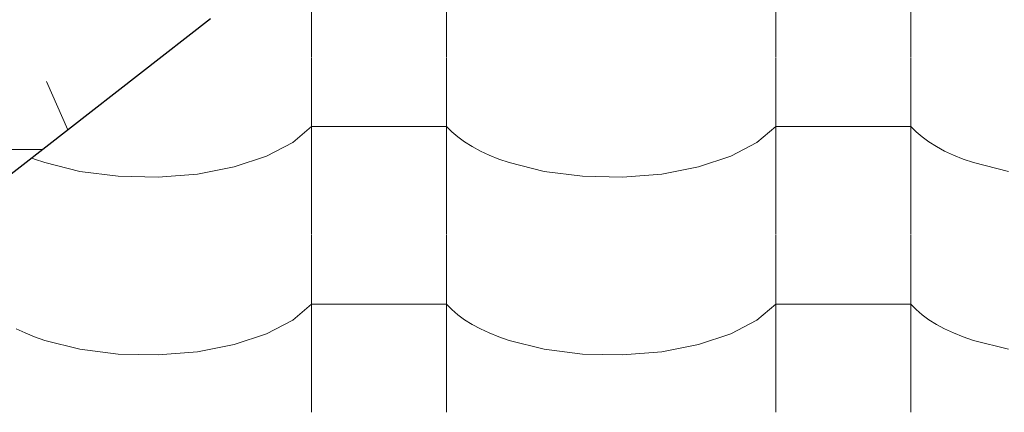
# Model space of a CAD drawing. Header units: millimetres. Extents: x -36478 to 31050, y -14811 to 11827.
# Tile 189 of 217: x -16505 to -16155, y 9040 to 9179. Entities that reach past the tile are written whole.
import ezdxf

# ---------------------------------------------------------------- set-up
doc = ezdxf.new("R2010")
doc.units = ezdxf.units.MM
doc.header["$MEASUREMENT"] = 0
doc.linetypes.add('Wipeout_Contour', pattern=[1000, 0, -1000])
doc.layers.add('Nové_Konstrukce - krov', color=7, linetype='Continuous')
doc.layers.add('Nové_Výplně - Povrchové', color=7, linetype='Continuous')

# ---------------------------------------------------------------- blocks, each defined once
blk = doc.blocks.new('*X13')
at = {"layer": 'Nové_Výplně - Povrchové', "color": 21, "linetype": 'Continuous', "lineweight": 20, "true_color": 0xffaaaa}
for p, q in [((-16401.72, 9229.18), (-16401.72, 9166.31)), ((-16353.69, 9229.18), (-16353.69, 9166.31)), ((-16236.72, 9229.18), (-16236.72, 9166.31)), ((-16188.69, 9229.18), (-16188.69, 9166.31)), ((-16401.72, 9166.08), (-16401.72, 9103.2)), ((-16353.69, 9166.08), (-16353.69, 9103.2)), ((-16236.72, 9166.08), (-16236.72, 9103.2)), ((-16188.69, 9166.08), (-16188.69, 9103.2)), ((-16408.39, 9135.86), (-16401.72, 9141.55)), ((-16377.71, 9141.55), (-16401.72, 9141.55)), ((-16353.69, 9141.55), (-16377.71, 9141.55)), ((-16353.69, 9141.55), (-16351.86, 9139.65)), ((-16243.39, 9135.86), (-16236.72, 9141.55)), ((-16212.71, 9141.55), (-16236.72, 9141.55)), ((-16188.69, 9141.55), (-16212.71, 9141.55)), ((-16188.69, 9141.55), (-16186.86, 9139.65)), ((-16351.86, 9139.65), (-16349.74, 9137.82)), ((-16349.74, 9137.82), (-16347.34, 9136.07)), ((-16186.86, 9139.65), (-16184.74, 9137.82)), ((-16184.74, 9137.82), (-16182.34, 9136.07)), ((-16417.7, 9130.99), (-16408.39, 9135.86)), ((-16347.34, 9136.07), (-16344.65, 9134.4)), ((-16344.65, 9134.4), (-16341.71, 9132.82)), ((-16252.7, 9130.99), (-16243.39, 9135.86)), ((-16182.34, 9136.07), (-16179.65, 9134.4)), ((-16179.65, 9134.4), (-16176.71, 9132.82)), ((-16506.71, 9132.82), (-16503.53, 9131.34)), ((-16503.53, 9131.34), (-16500.12, 9129.97)), ((-16500.12, 9129.97), (-16496.5, 9128.72)), ((-16429.18, 9127.2), (-16417.7, 9130.99)), ((-16341.71, 9132.82), (-16338.53, 9131.34)), ((-16338.53, 9131.34), (-16335.12, 9129.97)), ((-16335.12, 9129.97), (-16331.5, 9128.72)), ((-16264.18, 9127.2), (-16252.7, 9130.99)), ((-16176.71, 9132.82), (-16173.53, 9131.34)), ((-16173.53, 9131.34), (-16170.12, 9129.97)), ((-16170.12, 9129.97), (-16166.5, 9128.72)), ((-16496.5, 9128.72), (-16484.05, 9125.61)), ((-16442.24, 9124.67), (-16429.18, 9127.2)), ((-16331.5, 9128.72), (-16319.05, 9125.61)), ((-16277.24, 9124.67), (-16264.18, 9127.2)), ((-16166.5, 9128.72), (-16154.05, 9125.61)), ((-16484.05, 9125.61), (-16470.39, 9123.86)), ((-16470.39, 9123.86), (-16456.21, 9123.54)), ((-16456.21, 9123.54), (-16442.24, 9124.67)), ((-16319.05, 9125.61), (-16305.39, 9123.86)), ((-16305.39, 9123.86), (-16291.21, 9123.54)), ((-16291.21, 9123.54), (-16277.24, 9124.67)), ((-16401.72, 9102.98), (-16401.72, 9040.1)), ((-16353.69, 9102.98), (-16353.69, 9040.1)), ((-16236.72, 9102.98), (-16236.72, 9040.1)), ((-16188.69, 9102.98), (-16188.69, 9040.1)), ((-16408.39, 9072.75), (-16401.72, 9078.44)), ((-16377.71, 9078.44), (-16401.72, 9078.44)), ((-16353.69, 9078.44), (-16377.71, 9078.44)), ((-16353.69, 9078.44), (-16351.86, 9076.55)), ((-16243.39, 9072.75), (-16236.72, 9078.44)), ((-16212.71, 9078.44), (-16236.72, 9078.44)), ((-16188.69, 9078.44), (-16212.71, 9078.44)), ((-16188.69, 9078.44), (-16186.86, 9076.55)), ((-16351.86, 9076.55), (-16349.74, 9074.72)), ((-16349.74, 9074.72), (-16347.34, 9072.96)), ((-16186.86, 9076.55), (-16184.74, 9074.72)), ((-16184.74, 9074.72), (-16182.34, 9072.96)), ((-16417.7, 9067.89), (-16408.39, 9072.75)), ((-16347.34, 9072.96), (-16344.65, 9071.29)), ((-16344.65, 9071.29), (-16341.71, 9069.71)), ((-16252.7, 9067.89), (-16243.39, 9072.75)), ((-16182.34, 9072.96), (-16179.65, 9071.29)), ((-16179.65, 9071.29), (-16176.71, 9069.71)), ((-16506.71, 9069.71), (-16503.53, 9068.24)), ((-16503.53, 9068.24), (-16500.12, 9066.87)), ((-16500.12, 9066.87), (-16496.5, 9065.61)), ((-16429.18, 9064.1), (-16417.7, 9067.89)), ((-16341.71, 9069.71), (-16338.53, 9068.24)), ((-16338.53, 9068.24), (-16335.12, 9066.87)), ((-16335.12, 9066.87), (-16331.5, 9065.61)), ((-16264.18, 9064.1), (-16252.7, 9067.89)), ((-16176.71, 9069.71), (-16173.53, 9068.24)), ((-16173.53, 9068.24), (-16170.12, 9066.87)), ((-16170.12, 9066.87), (-16166.5, 9065.61)), ((-16496.5, 9065.61), (-16484.05, 9062.51)), ((-16442.24, 9061.57), (-16429.18, 9064.1)), ((-16331.5, 9065.61), (-16319.05, 9062.51)), ((-16277.24, 9061.57), (-16264.18, 9064.1)), ((-16166.5, 9065.61), (-16154.05, 9062.51)), ((-16484.05, 9062.51), (-16470.39, 9060.75)), ((-16470.39, 9060.75), (-16456.21, 9060.44)), ((-16456.21, 9060.44), (-16442.24, 9061.57)), ((-16319.05, 9062.51), (-16305.39, 9060.75)), ((-16305.39, 9060.75), (-16291.21, 9060.44)), ((-16291.21, 9060.44), (-16277.24, 9061.57))]:
    blk.add_line(p, q, dxfattribs=at)
blk = doc.blocks.new('výplň_6_1', base_point=(0, 0))
at = {"layer": 'Nové_Výplně - Povrchové', "color": 21, "linetype": 'Continuous', "lineweight": 20, "true_color": 0xffaaaa}
blk.add_blockref('*X13', (0, 0), dxfattribs=at)
blk = doc.blocks.new('*X2871')
at = {"layer": 'Nové_Výplně - Povrchové', "color": 21, "linetype": 'Continuous', "lineweight": 20, "true_color": 0xffaaaa}
for p, q in [((-16543.26, 9144.06), (-16543.26, 9120.65)), ((-16556.96, 9133.4), (-16543.26, 9133.4)), ((-16538.46, 9124.38), (-16543.26, 9133.4))]:
    blk.add_line(p, q, dxfattribs=at)
blk = doc.blocks.new('výplň_1435_1', base_point=(0, 0))
at = {"color": 254, "linetype": 'Wipeout_Contour', "lineweight": 0, "ltscale": 75532.016189}
blk.add_wipeout([(-16457.77, 9210.55), (-16585.02, 9111.57), (-16573.87, 9096.84), (-16446.61, 9195.82)], dxfattribs=at).dxf.layer = 'Nové_Výplně - Povrchové'
at = {"layer": 'Nové_Výplně - Povrchové', "color": 21, "linetype": 'Continuous', "lineweight": 20, "true_color": 0xffaaaa}
blk.add_blockref('*X2871', (0, 0), dxfattribs=at)
blk = doc.blocks.new('*X2873')
at = {"layer": 'Nové_Výplně - Povrchové', "color": 21, "linetype": 'Continuous', "lineweight": 20, "true_color": 0xffaaaa}
for p, q in [((-16495.87, 9157.51), (-16488.32, 9140.39)), ((-16527.56, 9120.87), (-16527.26, 9133.09)), ((-16527.15, 9133.18), (-16519.61, 9116.06)), ((-16506.25, 9133.4), (-16526.87, 9133.4)), ((-16497.32, 9133.4), (-16506.25, 9133.4)), ((-16530.98, 9110.15), (-16527.56, 9120.87)), ((-16536.43, 9102.98), (-16530.98, 9110.15)), ((-16546.3, 9096.23), (-16540.41, 9099.88)), ((-16572.56, 9095.12), (-16570.13, 9094.43)), ((-16557.42, 9093.73), (-16546.3, 9096.23)), ((-16570.13, 9094.43), (-16557.42, 9093.73))]:
    blk.add_line(p, q, dxfattribs=at)
blk = doc.blocks.new('výplň_1436_1', base_point=(0, 0))
at = {"color": 254, "linetype": 'Wipeout_Contour', "lineweight": 0, "ltscale": 94370.049522}
blk.add_wipeout([(-16446.61, 9195.82), (-16573.87, 9096.84), (-16572.26, 9094.72), (-16564.58, 9081.08), (-16437.62, 9179.83)], dxfattribs=at).dxf.layer = 'Nové_Výplně - Povrchové'
at = {"layer": 'Nové_Výplně - Povrchové', "color": 21, "linetype": 'Continuous', "lineweight": 20, "true_color": 0xffaaaa}
blk.add_blockref('*X2873', (0, 0), dxfattribs=at)
blk = doc.blocks.new('*X2877')
at = {"layer": 'Nové_Výplně - Povrchové', "color": 21, "linetype": 'Continuous', "lineweight": 20, "true_color": 0xffaaaa}
for p, q in [((-16577.77, 9201.1), (-16557.05, 9199.03)), ((-16609.06, 9176.77), (-16588.34, 9174.7)), ((-16613.21, 9173.37), (-16613.35, 9173.43)), ((-16602.49, 9166.98), (-16613.21, 9173.37)), ((-16600.51, 9165.23), (-16602.49, 9166.98))]:
    blk.add_line(p, q, dxfattribs=at)
blk = doc.blocks.new('výplň_1438_1', base_point=(0, 0))
at = {"color": 254, "linetype": 'Wipeout_Contour', "lineweight": 0, "ltscale": 75808.094832}
blk.add_wipeout([(-16516.41, 9248.83), (-16638.9, 9153.56), (-16625.24, 9146), (-16500.51, 9243.01)], dxfattribs=at).dxf.layer = 'Nové_Výplně - Povrchové'
at = {"layer": 'Nové_Výplně - Povrchové', "color": 21, "linetype": 'Continuous', "lineweight": 20, "true_color": 0xffaaaa}
blk.add_blockref('*X2877', (0, 0), dxfattribs=at)
blk = doc.blocks.new('*X2879')
at = {"layer": 'Nové_Výplně - Povrchové', "color": 21, "linetype": 'Continuous', "lineweight": 20, "true_color": 0xffaaaa}
for p, q in [((-16537.96, 9193.42), (-16521.06, 9184.43)), ((-16569.24, 9169.09), (-16552.35, 9160.1)), ((-16588.57, 9144.81), (-16591.36, 9151.89)), ((-16586.45, 9133.58), (-16588.57, 9144.81))]:
    blk.add_line(p, q, dxfattribs=at)
blk = doc.blocks.new('výplň_1439_1', base_point=(0, 0))
at = {"color": 254, "linetype": 'Wipeout_Contour', "lineweight": 0, "ltscale": 94617.730029}
blk.add_wipeout([(-16485.13, 9234.51), (-16611.49, 9136.23), (-16602.21, 9129.18), (-16597.8, 9124.75), (-16470.74, 9223.57)], dxfattribs=at).dxf.layer = 'Nové_Výplně - Povrchové'
at = {"layer": 'Nové_Výplně - Povrchové', "color": 21, "linetype": 'Continuous', "lineweight": 20, "true_color": 0xffaaaa}
blk.add_blockref('*X2879', (0, 0), dxfattribs=at)
blk = doc.blocks.new('*X2881')
at = {"layer": 'Nové_Výplně - Povrchové', "color": 21, "linetype": 'Continuous', "lineweight": 20, "true_color": 0xffaaaa}
for p, q in [((-16543.26, 9167.17), (-16543.26, 9144.06)), ((-16586.68, 9133.4), (-16567.27, 9133.4)), ((-16567.27, 9133.4), (-16556.96, 9133.4)), ((-16591.29, 9129.81), (-16591.29, 9118.22)), ((-16593.86, 9127.82), (-16595.24, 9125.19)), ((-16595.24, 9125.19), (-16596.39, 9123.34))]:
    blk.add_line(p, q, dxfattribs=at)
blk = doc.blocks.new('výplň_1440_1', base_point=(0, 0))
at = {"color": 254, "linetype": 'Wipeout_Contour', "lineweight": 0, "ltscale": 94525.177872}
blk.add_wipeout([(-16470.74, 9223.57), (-16597.8, 9124.75), (-16586.11, 9113.01), (-16585.02, 9111.57), (-16457.77, 9210.55)], dxfattribs=at).dxf.layer = 'Nové_Výplně - Povrchové'
at = {"layer": 'Nové_Výplně - Povrchové', "color": 21, "linetype": 'Continuous', "lineweight": 20, "true_color": 0xffaaaa}
blk.add_blockref('*X2881', (0, 0), dxfattribs=at)
blk = doc.blocks.new('*X2885')
at = {"layer": 'Nové_Výplně - Povrchové', "color": 21, "linetype": 'Continuous', "lineweight": 20, "true_color": 0xffaaaa}
for p, q in [((-16548.45, 9236.24), (-16544.15, 9233.43)), ((-16544.15, 9233.43), (-16538.59, 9232.88)), ((-16573.45, 9216.79), (-16577.32, 9202.76)), ((-16604.73, 9192.46), (-16605.98, 9187.93)), ((-16606.12, 9187.43), (-16608.6, 9178.42))]:
    blk.add_line(p, q, dxfattribs=at)
blk = doc.blocks.new('výplň_1442_1', base_point=(0, 0))
at = {"color": 254, "linetype": 'Wipeout_Contour', "lineweight": 0, "ltscale": 284175.318107}
blk.add_wipeout([(-16649.15, 9157.91), (-16642.14, 9155.34), (-16639.88, 9154.1), (-16513.63, 9252.29), (-16512.55, 9262.47), (-16509.15, 9266.5), (-16506.04, 9267.38), (-16502.45, 9266.07), (-16502.41, 9269.55), (-16501.88, 9272.45), (-16504.67, 9270.28), (-16505.88, 9279.83), (-16509, 9278.95), (-16512.39, 9274.91), (-16513.62, 9263.32)], dxfattribs=at).dxf.layer = 'Nové_Výplně - Povrchové'
at = {"layer": 'Nové_Výplně - Povrchové', "color": 21, "linetype": 'Continuous', "lineweight": 20, "true_color": 0xffaaaa}
blk.add_blockref('*X2885', (0, 0), dxfattribs=at)
blk = doc.blocks.new('*X2887')
at = {"layer": 'Nové_Výplně - Povrchové', "color": 21, "linetype": 'Continuous', "lineweight": 20, "true_color": 0xffaaaa}
for p, q in [((-16557.05, 9199.03), (-16541.27, 9194.4)), ((-16540.77, 9194.25), (-16537.96, 9193.42)), ((-16588.34, 9174.7), (-16569.24, 9169.09)), ((-16594.13, 9157.24), (-16600.51, 9165.23)), ((-16591.36, 9151.89), (-16594.13, 9157.24))]:
    blk.add_line(p, q, dxfattribs=at)
blk = doc.blocks.new('výplň_1443_1', base_point=(0, 0))
at = {"color": 254, "linetype": 'Wipeout_Contour', "lineweight": 0, "ltscale": 113680.448058}
blk.add_wipeout([(-16500.51, 9243.01), (-16625.24, 9146), (-16622.16, 9144.3), (-16620.08, 9142.75), (-16611.49, 9136.23), (-16485.13, 9234.51)], dxfattribs=at).dxf.layer = 'Nové_Výplně - Povrchové'
at = {"layer": 'Nové_Výplně - Povrchové', "color": 21, "linetype": 'Continuous', "lineweight": 20, "true_color": 0xffaaaa}
blk.add_blockref('*X2887', (0, 0), dxfattribs=at)

msp = doc.modelspace()

# ---------------------------------------------------------------- block references
at = {"layer": 'Nové_Výplně - Povrchové', "color": 21, "linetype": 'Continuous', "lineweight": 20, "true_color": 0xffaaaa}
msp.add_blockref('výplň_6_1', (0, 0), dxfattribs=at)

# ---------------------------------------------------------------- next in the draw order: block references
msp.add_blockref('výplň_1435_1', (0, 0), dxfattribs=at)

# ---------------------------------------------------------------- next in the draw order: block references
msp.add_blockref('výplň_1436_1', (0, 0), dxfattribs=at)

# ---------------------------------------------------------------- next in the draw order: block references
msp.add_blockref('výplň_1438_1', (0, 0), dxfattribs=at)

# ---------------------------------------------------------------- next in the draw order: block references
msp.add_blockref('výplň_1439_1', (0, 0), dxfattribs=at)

# ---------------------------------------------------------------- next in the draw order: block references
msp.add_blockref('výplň_1440_1', (0, 0), dxfattribs=at)

# ---------------------------------------------------------------- next in the draw order: block references
msp.add_blockref('výplň_1442_1', (0, 0), dxfattribs=at)

# ---------------------------------------------------------------- next in the draw order: block references
msp.add_blockref('výplň_1443_1', (0, 0), dxfattribs=at)

# ---------------------------------------------------------------- next in the draw order: linework, layer by layer
at = {"layer": 'Nové_Konstrukce - krov', "color": 1, "linetype": 'Continuous', "lineweight": 25}
msp.add_line((-16564.58, 9081.08), (-16437.62, 9179.83), dxfattribs=at)

doc.saveas('drawing.dxf')
